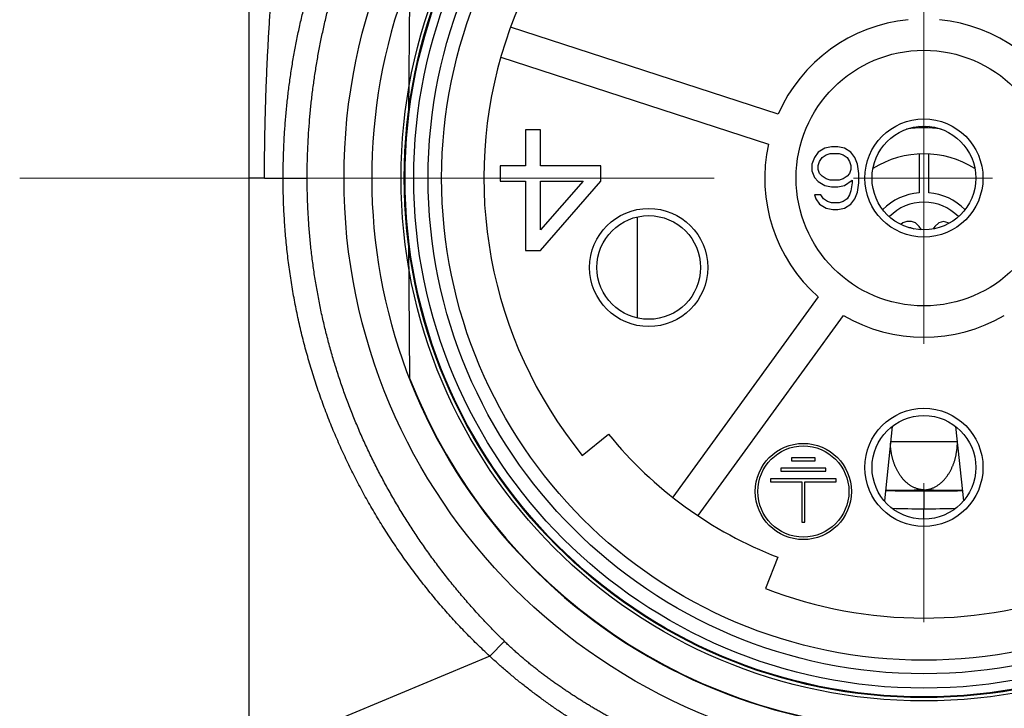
# Model space of a CAD drawing. Header units: millimetres. Extents: x 0 to 1071, y 0 to 742.
# Tile 28 of 127: x 131 to 152, y 370 to 384. Entities that reach past the tile are written whole.
import ezdxf

# ---------------------------------------------------------------- set-up
doc = ezdxf.new("R2010")
doc.units = ezdxf.units.MM
doc.header["$LTSCALE"] = 0.454724
doc.linetypes.add('CENTER', pattern=[50.8, 31.75, -6.35, 6.35, -6.35])
for name, color, linetype in [('NoLayerName_001', 7, 'Continuous'), ('NoLayerName_004', 7, 'Continuous'), ('NoLayerName_006', 7, 'Continuous'), ('NoLayerName_007', 7, 'Continuous')]:
    doc.layers.add(name, color=color, linetype=linetype)

msp = doc.modelspace()

# ---------------------------------------------------------------- linework, layer by layer
at = {"layer": 'NoLayerName_001', "color": 4, "linetype": 'CENTER', "lineweight": 13}
for p, q in [((150, 484), (150, 356.25)), ((168.75, 380.6), (131.25, 380.6))]:
    msp.add_line(p, q, dxfattribs=at)
at = {"layer": 'NoLayerName_001', "color": 60, "linetype": 'Continuous', "lineweight": 25}
for p, q in [((139.3362, 384.7476), (139.3119, 381.9659)), ((146.9772, 381.9239), (141.4275, 383.7271)), ((141.2267, 383.1089), (146.7763, 381.3057)), ((149.9, 381.0975), (149.9, 380.2958)), ((150.1, 380.2958), (150.1, 381.0975)), ((136.3261, 380.6), (137.2112, 380.6)), ((144.0559, 379.7923), (144.0559, 377.6984)), ((149.5625, 379.6745), (149.5244, 379.6385)), ((149.6438, 379.7), (149.5625, 379.6745)), ((149.7413, 379.7), (149.6438, 379.7)), ((149.6902, 379.5723), (149.725, 379.5723)), ((149.725, 379.5723), (149.79, 379.5468)), ((149.8225, 379.6745), (149.7413, 379.7)), ((149.9037, 379.5979), (149.8225, 379.6745)), ((149.948, 379.5284), (149.9037, 379.5979)), ((150.2287, 379.5979), (150.1952, 379.5451)), ((150.31, 379.6745), (150.2287, 379.5979)), ((150.4075, 379.7), (150.31, 379.6745)), ((150.505, 379.6745), (150.4075, 379.7)), ((150.52, 379.6604), (150.505, 379.6745)), ((139.3119, 379.2341), (139.3362, 376.4524)), ((147.8068, 378.1343), (144.7912, 373.9836)), ((145.3171, 373.6016), (148.3327, 377.7522)), ((142.9169, 374.8471), (143.4603, 375.2885)), ((149.3427, 375.4503), (149.1805, 373.9075)), ((150.6573, 375.4503), (150.8195, 373.9075)), ((149.3036, 375.1344), (150.6964, 375.1344)), ((150, 374.1346), (150, 374.1109)), ((150, 374.1109), (150, 373.7421)), ((150, 373.654), (150, 373.7421)), ((150, 373.5704), (150, 373.654)), ((150, 373.5239), (150, 373.5704)), ((146.9693, 372.739), (146.7175, 372.0858)), ((140.9977, 370.6841), (141.3005, 370.9943)), ((140.9977, 370.6841), (135.9999, 368.6))]:
    msp.add_line(p, q, dxfattribs=at)
for radius in [12.025, 10.8425, 10.28, 10, 2.65, 1.225, 1.075]:
    msp.add_circle((150, 380.6), radius, dxfattribs=at)
for centre, radius, start, end in [((150, 380.6), 9.125, 104.91667, 219.08333), ((150, 380.6), 3.3, 95.65193, 156.34807), ((150, 380.6), 3.3, 23.65193, 84.34807), ((150, 379.1), 2.5399, 81.88863, 98.10108), ((149.0055, 378.0095), 3.7642, 75.81787, 76.39583), ((148.9986, 377.9824), 3.7921, 74.8229, 75.81742), ((147.3494, 379.2211), 3.5884, 42.79269, 43.10133), ((147.3162, 379.1904), 3.6336, 42.38679, 42.7925), ((148.994, 377.9651), 3.81, 74.6899, 74.8236), ((152.6862, 379.1881), 3.6369, 137.20536, 137.61153), ((151.004, 377.9731), 3.8018, 105.17712, 105.31223), ((150.997, 377.9993), 3.7747, 103.53087, 105.17902), ((152.6539, 379.218), 3.593, 136.89917, 137.20516), ((150, 380.6), 3.3, 167.65193, 228.34807), ((150, 379.1), 2, 58.12143, 121.87857), ((150, 379.1), 1.2, 94.78019, 135.24652), ((150, 379.1), 1.2, 44.75348, 85.21981), ((150, 379.1), 1, 44.40269, 135.59731), ((150, 380.6), 3.3, 239.65193, 300.34807), ((150, 380.6), 11.442, 201.25332, 338.74668), ((150, 380.6), 8.425, 219.08333, 248.91667), ((149.9984, 411.0173), 36.9064, 268.76471, 270.00244), ((149.4362, 408.4577), 34.3277, 269.61247, 270.94109), ((150.5644, 408.4533), 34.3234, 269.05787, 270.38663), ((150.0021, 410.9939), 36.8831, 269.99673, 271.23524), ((150.1119, 403.6982), 29.9563, 268.52285, 269.78604), ((149.8882, 403.7017), 29.9599, 270.2138, 271.47683), ((150, 380.6), 9.125, 248.91667, 291.08333)]:
    msp.add_arc(centre, radius, start, end, dxfattribs=at)
for points, knots in [([(136.7128, 380.6), (136.7138, 380.6989), (136.7143, 380.8967), (136.7238, 381.1934), (136.7386, 381.4899), (136.7595, 381.7861), (136.7864, 382.0819), (136.8193, 382.3771), (136.8582, 382.6716), (136.9031, 382.9652), (136.954, 383.2578), (137.0111, 383.5493), (137.0743, 383.8395), (137.1436, 384.1282), (137.2193, 384.4154), (137.3012, 384.7008), (137.3894, 384.9843), (137.4841, 385.2658), (137.5852, 385.545), (137.6926, 385.8219), (137.8065, 386.0962), (137.9267, 386.3679), (138.0534, 386.6366), (138.1864, 386.9022), (138.3258, 387.1646), (138.4716, 387.4236), (138.6235, 387.679), (138.7816, 387.9306), (138.9455, 388.1784), (139.1155, 388.422), (139.2905, 388.6618), (139.4127, 388.8174), (139.4731, 388.8958)], [0, 0, 0, 0, 0.296685, 0.593475, 0.8903496, 1.1872891, 1.4842746, 1.7812885, 2.0783144, 2.3753373, 2.6723446, 2.9693275, 3.2662824, 3.5632105, 3.8601185, 4.1570186, 4.453929, 4.7508672, 5.0478294, 5.3448085, 5.6418017, 5.9388103, 6.2358403, 6.5329026, 6.8300123, 7.1271639, 7.4243271, 7.7214691, 8.0185557, 8.3155527, 8.6124254, 8.9091393, 8.9091393, 8.9091393, 8.9091393]), ([(137.2112, 380.6), (137.2122, 380.6956), (137.2127, 380.8868), (137.2218, 381.1735), (137.2359, 381.46), (137.2559, 381.7463), (137.2816, 382.0322), (137.3129, 382.3175), (137.35, 382.6022), (137.3927, 382.886), (137.4411, 383.169), (137.4952, 383.4508), (137.555, 383.7315), (137.6206, 384.0109), (137.6919, 384.2888), (137.769, 384.5652), (137.8519, 384.8399), (137.9406, 385.1128), (138.0352, 385.3837), (138.1355, 385.6526), (138.2416, 385.9193), (138.3534, 386.1836), (138.4711, 386.4454), (138.5945, 386.7046), (138.7237, 386.961), (138.8586, 387.2145), (138.9992, 387.4649), (139.1454, 387.712), (139.2971, 387.9558), (139.4545, 388.1958), (139.6166, 388.4325), (139.73, 388.5865), (139.786, 388.6639)], [0, 0, 0, 0, 0.2867267, 0.5735527, 0.8604589, 1.1474267, 1.4344373, 1.7214722, 2.0085134, 2.295544, 2.5825534, 2.8695388, 3.1565001, 3.4434397, 3.7303626, 4.017277, 4.304194, 4.5911244, 4.8780684, 5.1650251, 5.4519961, 5.738986, 6.0260023, 6.3130555, 6.6001586, 6.887302, 7.1744519, 7.4615756, 7.7486426, 8.0356248, 8.3224975, 8.6092387, 8.6092387, 8.6092387, 8.6092387]), ([(140.9977, 370.6841), (140.9085, 370.7691), (140.7281, 370.9373), (140.4685, 371.2013), (140.2157, 371.4718), (139.9708, 371.7498), (139.7337, 372.0347), (139.5046, 372.3262), (139.2837, 372.6238), (139.071, 372.9274), (138.8667, 373.2365), (138.6709, 373.551), (138.4838, 373.8707), (138.3054, 374.1952), (138.1359, 374.5244), (137.9754, 374.8581), (137.8241, 375.1961), (137.6819, 375.538), (137.5492, 375.8837), (137.4258, 376.2329), (137.312, 376.5854), (137.2079, 376.9408), (137.1135, 377.299), (137.0289, 377.6597), (136.9543, 378.0227), (136.8897, 378.3876), (136.8351, 378.7541), (136.7905, 379.122), (136.7557, 379.4908), (136.7312, 379.8603), (136.7153, 380.2301), (136.7144, 380.4767), (136.7128, 380.6)], [0, 0, 0, 0, 0.3698232, 0.7398946, 1.1101881, 1.4806647, 1.8512737, 2.2219538, 2.5926339, 2.9632369, 3.333732, 3.7041374, 4.0744721, 4.4447543, 4.8150015, 5.1852317, 5.5554632, 5.9257127, 6.2959851, 6.6662826, 7.0366078, 7.4069644, 7.777358, 8.1477962, 8.5182889, 8.8888251, 9.2593676, 9.6298727, 10.0002923, 10.3705745, 10.7406644, 11.1105051, 11.1105051, 11.1105051, 11.1105051]), ([(141.3005, 370.9943), (141.2284, 371.0664), (141.0828, 371.2094), (140.8716, 371.431), (140.6649, 371.6567), (140.4633, 371.8871), (140.2669, 372.1218), (140.0756, 372.3608), (139.8897, 372.604), (139.7092, 372.8512), (139.5341, 373.1024), (139.3646, 373.3575), (139.2007, 373.6164), (139.0426, 373.8789), (138.8904, 374.1449), (138.7442, 374.4143), (138.6042, 374.687), (138.4703, 374.9628), (138.3428, 375.2415), (138.2218, 375.5231), (138.1073, 375.8074), (137.9994, 376.0943), (137.8982, 376.3836), (137.8038, 376.6751), (137.7161, 376.9688), (137.6353, 377.2645), (137.5615, 377.562), (137.4946, 377.8612), (137.4348, 378.1619), (137.3821, 378.464), (137.3364, 378.7672), (137.2978, 379.0714), (137.2662, 379.3764), (137.2416, 379.6819), (137.2242, 379.9878), (137.213, 380.2939), (137.2124, 380.498), (137.2112, 380.6)], [0, 0, 0, 0, 0.3059946, 0.6120628, 0.9181697, 1.2242761, 1.5303422, 1.8363727, 2.1424067, 2.4484852, 2.7546497, 3.060922, 3.3672834, 3.6737117, 3.9801867, 4.28669, 4.5932057, 4.8997206, 5.2062242, 5.5127097, 5.8191773, 6.1256322, 6.4320805, 6.7385289, 7.0449849, 7.3514574, 7.6579565, 7.964494, 8.2710813, 8.5777072, 8.8843464, 9.1909706, 9.4975491, 9.8040492, 10.1104363, 10.4166746, 10.7227273, 10.7227273, 10.7227273, 10.7227273]), ([(149.321, 374.9278), (149.3196, 374.9373), (149.3168, 374.9564), (149.3134, 374.9851), (149.3104, 375.0139), (149.308, 375.0427), (149.306, 375.0715), (149.3052, 375.0908), (149.3047, 375.1004)], [0, 0, 0, 0, 0.02891326, 0.05782615, 0.08673857, 0.11564918, 0.14455538, 0.17345344, 0.17345344, 0.17345344, 0.17345344]), ([(150.679, 374.9278), (150.6804, 374.9373), (150.6832, 374.9564), (150.6866, 374.9851), (150.6896, 375.0139), (150.692, 375.0427), (150.694, 375.0715), (150.6948, 375.0908), (150.6953, 375.1004)], [0, 0, 0, 0, 0.02891324, 0.05782612, 0.08673853, 0.11564912, 0.1445553, 0.17345334, 0.17345334, 0.17345334, 0.17345334]), ([(150, 374.1346), (149.9904, 374.135), (149.9711, 374.1355), (149.9423, 374.1388), (149.9136, 374.1435), (149.8853, 374.1498), (149.8575, 374.1578), (149.8301, 374.1674), (149.8033, 374.1785), (149.7771, 374.1909), (149.7516, 374.2046), (149.7268, 374.2196), (149.7026, 374.2356), (149.6792, 374.2528), (149.6565, 374.2709), (149.6345, 374.29), (149.6132, 374.3099), (149.5928, 374.3307), (149.573, 374.3521), (149.5541, 374.3743), (149.5359, 374.3971), (149.5185, 374.4204), (149.502, 374.4442), (149.4861, 374.4684), (149.4711, 374.4931), (149.4567, 374.5182), (149.4431, 374.5437), (149.4301, 374.5695), (149.4178, 374.5957), (149.4061, 374.6221), (149.3951, 374.6489), (149.3848, 374.6759), (149.3751, 374.7032), (149.3661, 374.7306), (149.3577, 374.7583), (149.35, 374.7862), (149.3429, 374.8142), (149.3365, 374.8424), (149.3307, 374.8708), (149.3254, 374.8992), (149.3225, 374.9183), (149.321, 374.9278)], [0, 0, 0, 0, 0.0289206, 0.0578926, 0.0868935, 0.1158982, 0.1448809, 0.1738379, 0.2027913, 0.2317541, 0.2607295, 0.289712, 0.3187073, 0.3477294, 0.3767864, 0.4058802, 0.4350071, 0.4641585, 0.493321, 0.5224772, 0.5516057, 0.5806818, 0.6096876, 0.6386378, 0.6675519, 0.6964466, 0.7253357, 0.7542298, 0.7831349, 0.8120498, 0.8409722, 0.8698991, 0.8988272, 0.9277527, 0.9566729, 0.9855898, 1.0145058, 1.043422, 1.0723388, 1.1012554, 1.1301702, 1.1301702, 1.1301702, 1.1301702]), ([(150, 374.1346), (150.0096, 374.135), (150.0289, 374.1355), (150.0577, 374.1388), (150.0864, 374.1435), (150.1147, 374.1498), (150.1425, 374.1578), (150.1699, 374.1674), (150.1967, 374.1785), (150.2229, 374.1909), (150.2484, 374.2046), (150.2732, 374.2196), (150.2974, 374.2356), (150.3208, 374.2528), (150.3435, 374.2709), (150.3655, 374.29), (150.3868, 374.3099), (150.4072, 374.3307), (150.427, 374.3521), (150.4459, 374.3743), (150.4641, 374.3971), (150.4815, 374.4204), (150.498, 374.4442), (150.5139, 374.4684), (150.5289, 374.4931), (150.5433, 374.5182), (150.5569, 374.5437), (150.5699, 374.5695), (150.5822, 374.5957), (150.5939, 374.6221), (150.6049, 374.6489), (150.6152, 374.6759), (150.6249, 374.7032), (150.6339, 374.7306), (150.6423, 374.7583), (150.65, 374.7862), (150.6571, 374.8142), (150.6635, 374.8424), (150.6693, 374.8708), (150.6746, 374.8992), (150.6775, 374.9183), (150.679, 374.9278)], [0, 0, 0, 0, 0.0289206, 0.0578925, 0.0868934, 0.1158981, 0.1448808, 0.1738378, 0.2027911, 0.231754, 0.2607293, 0.2897118, 0.3187071, 0.3477292, 0.3767862, 0.4058799, 0.4350069, 0.4641582, 0.4933208, 0.5224769, 0.5516054, 0.5806815, 0.6096873, 0.6386374, 0.6675515, 0.6964462, 0.7253352, 0.7542293, 0.7831344, 0.8120494, 0.8409717, 0.8698986, 0.8988266, 0.9277521, 0.9566723, 0.9855893, 1.0145052, 1.0434214, 1.0723382, 1.1012548, 1.1301696, 1.1301696, 1.1301696, 1.1301696]), ([(143.5696, 369.373), (143.5422, 369.3877), (143.4874, 369.417), (143.4057, 369.462), (143.3244, 369.5076), (143.2435, 369.5541), (143.1631, 369.6012), (143.083, 369.6491), (143.0034, 369.6976), (142.9242, 369.7467), (142.8453, 369.7965), (142.7669, 369.8469), (142.6888, 369.8979), (142.6112, 369.9495), (142.5339, 370.0017), (142.4571, 370.0545), (142.3806, 370.1079), (142.3046, 370.1619), (142.229, 370.2165), (142.1539, 370.2717), (142.0793, 370.3276), (142.0052, 370.3843), (141.9317, 370.4416), (141.8587, 370.4997), (141.7865, 370.5587), (141.7148, 370.6184), (141.6439, 370.679), (141.5737, 370.7404), (141.5042, 370.8026), (141.4355, 370.8656), (141.3675, 370.9294), (141.3229, 370.9728), (141.3005, 370.9943)], [0, 0, 0, 0, 0.0932291, 0.186464, 0.2797049, 0.3729509, 0.4662008, 0.5594526, 0.6527038, 0.7459511, 0.8391938, 0.9324331, 1.0256705, 1.1189073, 1.2121448, 1.305384, 1.398626, 1.491871, 1.5851169, 1.6783621, 1.7716059, 1.8648489, 1.958093, 2.0513412, 2.144598, 2.2378633, 2.3311321, 2.4244001, 2.5176634, 2.6109187, 2.7041636, 2.7973962, 2.7973962, 2.7973962, 2.7973962]), ([(143.3578, 368.9743), (143.3239, 368.9935), (143.256, 369.0315), (143.1549, 369.09), (143.0543, 369.1495), (142.9543, 369.2099), (142.8549, 369.2712), (142.7561, 369.3335), (142.6578, 369.3966), (142.5601, 369.4607), (142.463, 369.5256), (142.3665, 369.5914), (142.2706, 369.658), (142.1752, 369.7256), (142.0805, 369.794), (141.9864, 369.8633), (141.8929, 369.9335), (141.8001, 370.0045), (141.7079, 370.0764), (141.6165, 370.1493), (141.5257, 370.223), (141.4357, 370.2976), (141.3465, 370.373), (141.258, 370.4494), (141.1704, 370.5267), (141.0835, 370.6048), (141.0264, 370.6577), (140.9977, 370.6841)], [0, 0, 0, 0, 0.1168024, 0.2336136, 0.3504314, 0.4672527, 0.5840739, 0.7008908, 0.8176993, 0.9345013, 1.0513023, 1.1681075, 1.2849226, 1.401753, 1.5186041, 1.6354758, 1.7523624, 1.8692587, 1.9861595, 2.1030603, 2.2199568, 2.3368454, 2.4537226, 2.5705856, 2.687432, 2.8042599, 2.9210676, 2.9210676, 2.9210676, 2.9210676])]:
    msp.add_open_spline(points, degree=3, knots=knots, dxfattribs=at)
at = {"layer": 'NoLayerName_004', "color": 60, "linetype": 'Continuous', "lineweight": 25}
for p, q in [((141.7375, 381.6), (141.7375, 380.8553)), ((142.05, 381.6), (141.7375, 381.6)), ((142.05, 380.8553), (142.05, 381.6)), ((147.9458, 381.2223), (147.8104, 381.1394)), ((148.0812, 381.25), (147.9458, 381.2223)), ((148.2167, 381.25), (148.0812, 381.25)), ((148.3521, 381.2223), (148.2167, 381.25)), ((148.4875, 381.1394), (148.3521, 381.2223)), ((147.7292, 381.0287), (147.675, 380.8904)), ((147.8104, 381.1394), (147.7292, 381.0287)), ((147.8375, 380.9457), (147.8917, 381.0287)), ((147.8917, 381.0287), (147.9729, 381.084)), ((147.9729, 381.084), (148.0542, 381.1117)), ((148.0542, 381.1117), (148.2437, 381.1117)), ((148.2437, 381.1117), (148.325, 381.084)), ((148.325, 381.084), (148.4062, 381.0287)), ((148.4062, 381.0287), (148.4604, 380.9457)), ((148.5687, 381.0287), (148.4875, 381.1394)), ((148.6229, 380.8904), (148.5687, 381.0287)), ((141.2167, 380.8553), (141.2167, 380.5362)), ((141.7375, 380.8553), (141.2167, 380.8553)), ((143.3, 380.8553), (142.05, 380.8553)), ((143.3, 380.5362), (143.3, 380.8553)), ((147.675, 380.8904), (147.675, 380.7521)), ((147.8104, 380.8628), (147.8375, 380.9457)), ((147.8104, 380.7798), (147.8104, 380.8628)), ((148.4604, 380.9457), (148.4875, 380.8628)), ((148.4875, 380.8628), (148.4875, 380.7798)), ((148.65, 380.6968), (148.6229, 380.8904)), ((147.675, 380.7521), (147.7292, 380.6138)), ((147.7292, 380.6138), (147.8104, 380.5309)), ((147.8375, 380.6968), (147.8104, 380.7798)), ((147.8917, 380.6415), (147.8375, 380.6968)), ((147.9729, 380.5862), (147.8917, 380.6415)), ((148.0542, 380.5585), (147.9729, 380.5862)), ((148.325, 380.5862), (148.2437, 380.5585)), ((148.4062, 380.6415), (148.325, 380.5862)), ((148.4604, 380.6968), (148.4062, 380.6415)), ((148.4875, 380.7798), (148.4604, 380.6968)), ((148.65, 380.5032), (148.65, 380.6968)), ((141.2167, 380.5362), (141.7375, 380.5362)), ((141.7375, 380.5362), (141.7375, 379.1)), ((142.05, 379.5255), (142.05, 380.5362)), ((142.05, 380.5362), (142.9354, 380.5362)), ((142.9354, 380.5362), (142.05, 379.5255)), ((142.05, 379.1), (143.3, 380.5362)), ((147.8104, 380.5309), (147.9458, 380.4479)), ((147.9458, 380.4479), (148.0812, 380.4202)), ((148.2437, 380.5585), (148.0542, 380.5585)), ((148.0812, 380.4202), (148.2167, 380.4202)), ((148.2167, 380.4202), (148.3521, 380.4479)), ((148.3521, 380.4479), (148.5146, 380.5585)), ((148.5146, 380.5032), (148.4875, 380.3372)), ((148.5146, 380.5585), (148.5146, 380.5032)), ((148.6229, 380.3096), (148.65, 380.5032)), ((147.8646, 380.2543), (147.7292, 380.2543)), ((147.7292, 380.2543), (147.7562, 380.1713)), ((147.7562, 380.1713), (147.8375, 380.0606)), ((147.9187, 380.1713), (147.8646, 380.2543)), ((148, 380.116), (147.9187, 380.1713)), ((148.4062, 380.1713), (148.325, 380.116)), ((148.4604, 380.2543), (148.4062, 380.1713)), ((148.4875, 380.3372), (148.4604, 380.2543)), ((148.4875, 380.0606), (148.5687, 380.1713)), ((148.5687, 380.1713), (148.6229, 380.3096)), ((147.8375, 380.0606), (147.9729, 379.9777)), ((147.9729, 379.9777), (148.1083, 379.95)), ((148.0812, 380.0883), (148, 380.116)), ((148.2437, 380.0883), (148.0812, 380.0883)), ((148.2167, 379.95), (148.3521, 379.9777)), ((148.325, 380.116), (148.2437, 380.0883)), ((148.3521, 379.9777), (148.4875, 380.0606)), ((148.1083, 379.95), (148.2167, 379.95)), ((141.7375, 379.1), (142.05, 379.1)), ((147.745, 374.8), (147.255, 374.8)), ((147.255, 374.8), (147.255, 374.737)), ((147.255, 374.737), (147.745, 374.737)), ((147.745, 374.737), (147.745, 374.8)), ((147.9637, 374.583), (147.0362, 374.583)), ((147.0362, 374.583), (147.0362, 374.52)), ((147.0362, 374.52), (147.9637, 374.52)), ((147.9637, 374.52), (147.9637, 374.583)), ((148.1825, 374.366), (146.8175, 374.366)), ((146.8175, 374.366), (146.8175, 374.303)), ((146.8175, 374.303), (147.4685, 374.303)), ((147.4685, 374.303), (147.4685, 373.463)), ((147.5315, 374.303), (148.1825, 374.303)), ((147.5315, 373.463), (147.5315, 374.303)), ((148.1825, 374.303), (148.1825, 374.366)), ((147.4685, 373.463), (147.5315, 373.463))]:
    msp.add_line(p, q, dxfattribs=at)
for radius in [0.9975, 0.945]:
    msp.add_circle((147.5, 374.1), radius, dxfattribs=at)
at = {"layer": 'NoLayerName_006', "color": 60, "linetype": 'Continuous', "lineweight": 25}
for centre, radius in [((144.2937, 378.7459), 1.225), ((144.2937, 378.7459), 1.075), ((150, 374.6), 1.225), ((150, 374.6), 1.075)]:
    msp.add_circle(centre, radius, dxfattribs=at)
at = {"layer": 'NoLayerName_007', "color": 60, "linetype": 'Continuous', "lineweight": 25}
for p, q in [((136, 389.6), (136, 368.6)), ((136.3261, 380.6), (135.9998, 380.6))]:
    msp.add_line(p, q, dxfattribs=at)
for radius in [10.775, 10.76, 10.578]:
    msp.add_circle((150, 380.6), radius, dxfattribs=at)
msp.add_arc((150, 380.6), 11.45, 338.51863, 311.22778, dxfattribs=at)
msp.add_open_spline([(136.3261, 380.6), (136.3267, 380.7286), (136.3274, 380.9859), (136.3324, 381.3718), (136.3399, 381.7577), (136.3502, 382.1436), (136.3634, 382.5293), (136.3795, 382.9149), (136.3985, 383.3004), (136.4205, 383.6857), (136.4455, 384.0708), (136.4735, 384.4557), (136.5048, 384.8404), (136.5392, 385.2249), (136.5768, 385.6091), (136.6178, 385.993), (136.6621, 386.3766), (136.7097, 386.7598), (136.7608, 387.1426), (136.8153, 387.5249), (136.8732, 387.9067), (136.9347, 388.288), (136.9996, 388.6686), (137.0681, 389.0486), (137.1403, 389.4278), (137.2157, 389.8064), (137.2695, 390.058), (137.296, 390.1839)], degree=3, knots=[0, 0, 0, 0, 0.3859242, 0.7718684, 1.1578241, 1.5437838, 1.9297407, 2.315689, 2.7016237, 3.0875471, 3.4734686, 3.8593992, 4.2453511, 4.6313381, 5.0173752, 5.4034701, 5.7896101, 6.1757803, 6.5619666, 6.9481563, 7.3343373, 7.7204988, 8.1066311, 8.4927255, 8.8787746, 9.2647719, 9.6507123, 9.6507123, 9.6507123, 9.6507123], dxfattribs=at)

doc.saveas('drawing.dxf')
